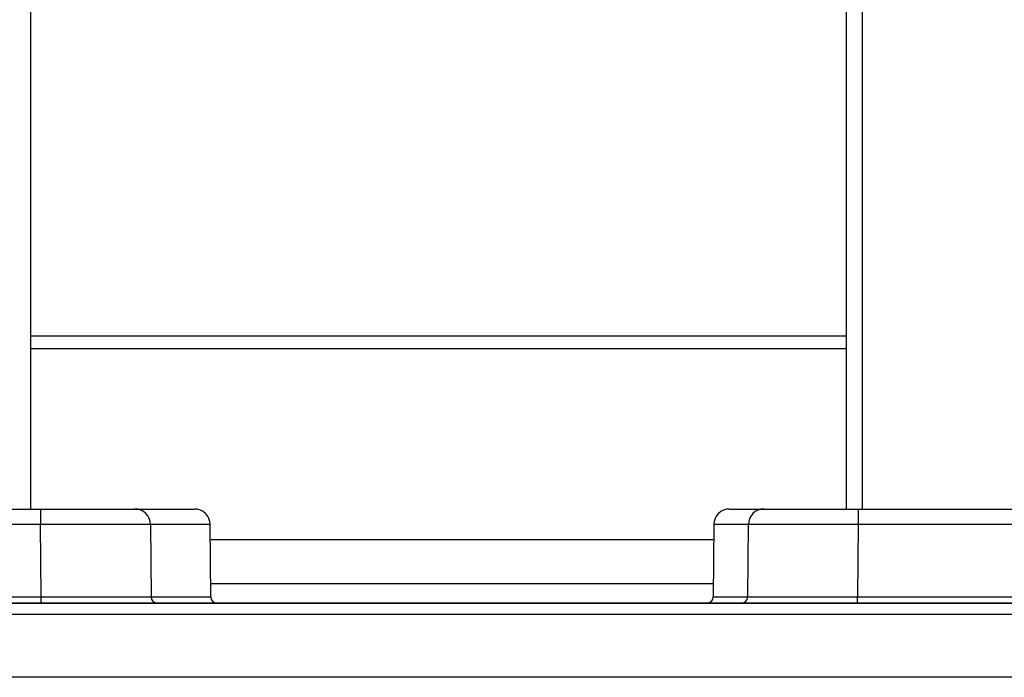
# Paper-space layout 'Sheet1' of a CAD drawing. Header units: millimetres. Extents: x -1 to 420, y -14 to 297.
# Tile 44 of 110: x 59.16 to 65.43, y 221.32 to 225.51. Entities that reach past the tile are written whole.
import ezdxf

# ---------------------------------------------------------------- set-up
doc = ezdxf.new("R2010")
doc.units = ezdxf.units.MM

psp = doc.layouts.new('Sheet1')

# ---------------------------------------------------------------- linework, layer by layer
at = {"color": 7, "linetype": 'Continuous', "lineweight": 25}
for p, q in [((59.2245, 235.2916), (59.2245, 222.3935)), ((64.4245, 222.3935), (64.4245, 235.2932)), ((57.1849, 222.3935), (59.2897, 222.3935)), ((59.2897, 222.3935), (59.2897, 222.2944)), ((59.2897, 222.3935), (59.8897, 222.3935)), ((59.8897, 222.3935), (60.2697, 222.3935)), ((63.6784, 222.3935), (63.8984, 222.3935)), ((63.8984, 222.3935), (64.4984, 222.3935)), ((64.4984, 222.3935), (66.6032, 222.3935)), ((64.4984, 222.3935), (64.4984, 222.2944)), ((59.2897, 222.2944), (57.1849, 222.2944)), ((59.2937, 221.8331), (59.2897, 222.2944)), ((59.9897, 222.2944), (59.9937, 221.8331)), ((60.3737, 221.8331), (60.3697, 222.2944)), ((63.5784, 222.2944), (63.5744, 221.8331)), ((63.7944, 221.8331), (63.7984, 222.2944)), ((64.4984, 222.2944), (64.4943, 221.8331)), ((66.6032, 222.2944), (64.4984, 222.2944)), ((57.1889, 221.8331), (59.2937, 221.8331)), ((59.2937, 221.7935), (59.2937, 221.8331)), ((64.4943, 221.7935), (64.4943, 221.8331)), ((64.4943, 221.8331), (66.5991, 221.8331)), ((56.3832, 221.7935), (68.642, 221.7935)), ((67.9171, 221.7931), (56.4597, 221.7931)), ((39.3962, 221.7241), (68.6318, 221.7241))]:
    psp.add_line(p, q, dxfattribs=at)
at = {"color": 8, "linetype": 'Continuous', "lineweight": 25}
for p, q in [((64.5245, 235.2932), (64.5245, 222.3935)), ((64.4245, 223.4956), (59.2245, 223.4956)), ((64.4245, 223.4156), (59.2245, 223.4156)), ((60.3697, 222.2944), (59.9897, 222.2944)), ((63.7984, 222.2944), (63.5784, 222.2944)), ((63.5776, 222.197), (60.3705, 222.197)), ((63.5751, 221.917), (60.373, 221.917)), ((59.9937, 221.8331), (60.3737, 221.8331)), ((63.5744, 221.8331), (63.7944, 221.8331)), ((67.5679, 221.3206), (40.5027, 221.3206))]:
    psp.add_line(p, q, dxfattribs=at)
at = {"color": 7, "linetype": 'Continuous', "lineweight": 25}
for centre, radius, start, end in [((59.8897, 222.2935), 0.1, 0.5, 90), ((60.2697, 222.2935), 0.1, 0.5, 90), ((63.6784, 222.2935), 0.1, 90, 179.5), ((63.8984, 222.2935), 0.1, 90, 179.5), ((60.0337, 221.8335), 0.04, 180.5, 270), ((60.4137, 221.8335), 0.04, 180.5, 270), ((63.5344, 221.8335), 0.04, 270, 359.5), ((63.7544, 221.8335), 0.04, 270, 359.5)]:
    psp.add_arc(centre, radius, start, end, dxfattribs=at)
for centre, major_axis, ratio, start_param, end_param in [((59.2896, 222.2935), (0.7, 0.0009), 0.001247, 0.000009, 1.570729), ((64.4984, 222.2935), (0.7, -0.0009), 0.001247, 1.570863, 3.141583), ((59.2937, 221.8335), (0.7, -0.0003), 0.000499, 4.71247, 6.28319), ((64.4944, 221.8335), (0.7, 0.0003), 0.000499, 3.141588, 4.712308)]:
    psp.add_ellipse(centre, major_axis=major_axis, ratio=ratio, start_param=start_param, end_param=end_param, dxfattribs=at)

doc.saveas('drawing.dxf')
